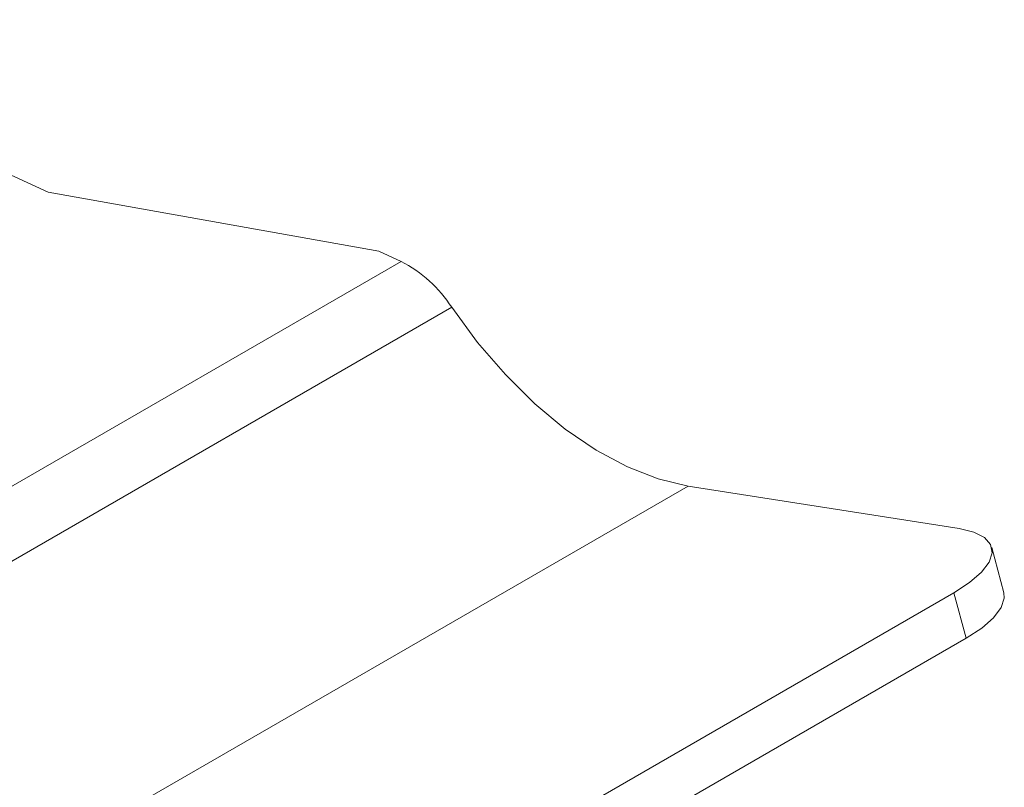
# Model space of a CAD drawing. Header units: inches. Extents: x 0.6 to 16.3, y 0.2 to 11.5.
# Tile 52 of 53: x 14.4 to 15.4, y 8.1 to 8.9. Entities that reach past the tile are written whole.
import ezdxf

# ---------------------------------------------------------------- set-up
doc = ezdxf.new("R2010")
doc.units = ezdxf.units.IN
doc.header["$MEASUREMENT"] = 0

msp = doc.modelspace()

# ---------------------------------------------------------------- linework, layer by layer
at = {"color": 7, "linetype": 'Continuous', "lineweight": 15}
for p, q in [((14.076053, 8.89264595), (14.45340858, 8.72060304)), ((14.78331159, 8.66151785), (14.45340858, 8.72060304)), ((14.80550937, 8.6513975), (14.78331159, 8.66151785)), ((14.09840259, 8.24319345), (14.80550937, 8.6513975)), ((14.14897693, 8.19744945), (14.85608371, 8.60565351)), ((14.38476331, 8.01908433), (15.09187009, 8.42728838)), ((15.09187009, 8.42728838), (15.3623656, 8.38482375)), ((15.40684881, 8.32066072), (15.39475657, 8.36600629)), ((15.40684881, 8.32066072), (15.39475657, 8.36600629)), ((14.82670505, 8.01460608), (15.35703514, 8.32075912)), ((15.36912737, 8.27541355), (15.35703514, 8.32075912)), ((14.83879729, 7.96926051), (15.36912737, 8.27541355))]:
    msp.add_line(p, q, dxfattribs=at)
at = {"color": 7, "linetype": 'Continuous', "lineweight": 15, "flags": 128}
for points in [[(15.09187009, 8.42728838), (15.06203372, 8.43437385), (15.03133177, 8.44636028), (15.0002491, 8.46305838), (14.9692766, 8.48420445), (14.93890338, 8.50946453), (14.90960913, 8.53843971), (14.88185648, 8.57067238), (14.85608371, 8.60565351)], [(15.09187009, 8.42728838), (15.06203372, 8.43437385), (15.03133177, 8.44636028), (15.0002491, 8.46305838), (14.9692766, 8.48420445), (14.93890338, 8.50946453), (14.90960913, 8.53843971), (14.88185648, 8.57067238), (14.85608371, 8.60565351)], [(15.35703514, 8.32075912), (15.37268291, 8.33096425), (15.38453749, 8.34127828), (15.39214329, 8.35130486), (15.39520805, 8.36065867), (15.39361397, 8.36898025), (15.38742232, 8.37594981), (15.37687104, 8.3812995), (15.3623656, 8.38482375)], [(15.35703514, 8.32075912), (15.37268291, 8.33096425), (15.38453749, 8.34127828), (15.39214329, 8.35130486), (15.39520805, 8.36065867), (15.39361397, 8.36898025), (15.38742232, 8.37594981), (15.37687104, 8.3812995), (15.3623656, 8.38482375)], [(15.40684881, 8.32066072), (15.40730028, 8.3153131), (15.40423553, 8.30595929), (15.39662973, 8.29593271), (15.38477515, 8.28561868), (15.36912737, 8.27541355)], [(15.40684881, 8.32066072), (15.40730028, 8.3153131), (15.40423553, 8.30595929), (15.39662973, 8.29593271), (15.38477515, 8.28561868), (15.36912737, 8.27541355)]]:
    msp.add_lwpolyline(points, dxfattribs=at)
at = {"color": 7, "linetype": 'Continuous', "lineweight": 15}
msp.add_arc((14.7464295, 8.53524971), 0.13031017, 32.70260818, 63.03932744, dxfattribs=at)

doc.saveas('drawing.dxf')
